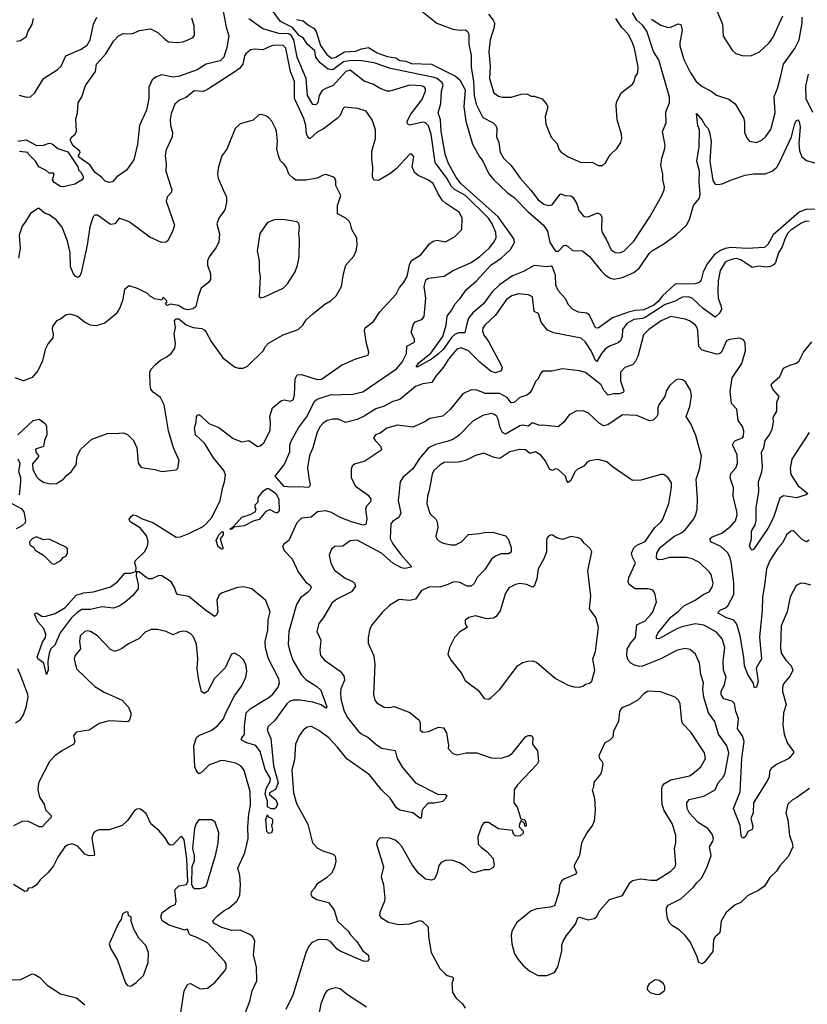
# Model space of a CAD drawing. Extents: x 2057697 to 2160550, y 827490 to 1016834.
# Tile 209 of 256: x 2075588 to 2081111, y 921261 to 928167. Entities that reach past the tile are written whole.
import ezdxf

# ---------------------------------------------------------------- set-up
doc = ezdxf.new("R2010")
doc.units = 0

msp = doc.modelspace()

# ---------------------------------------------------------------- linework, layer by layer
at = {"layer": '0CON20XD'}
for points in [[(2077008, 928265), (2077037.3, 928115), (2077055.7, 928055), (2077041.9, 927971.9), (2077019.7, 927905), (2076995, 927879.2), (2076896, 927855), (2076831.9, 927815), (2076709.2, 927770.8), (2076665, 927763.9), (2076585, 927781.1), (2076545, 927767.1), (2076517.7, 927745), (2076494.1, 927695), (2076493.5, 927615), (2076476.9, 927533.1), (2076429.4, 927425), (2076414.4, 927295), (2076388.1, 927185), (2076338.3, 927111.7), (2076270, 927065), (2076239.2, 927030.8), (2076215, 927025.5), (2076187.5, 927035), (2076163, 927063), (2076116.7, 927095), (2076079.5, 927149.5), (2076025.9, 927185.9), (2076001.1, 927205), (2076000, 927215), (2076013.5, 927235), (2076010.6, 927245), (2075960.5, 927285), (2075942.9, 927325), (2075954.1, 927345.9), (2075977.5, 927365), (2075986.7, 927385), (2075982.7, 927472.7), (2075993.9, 927513.9), (2075999.2, 927585), (2076023.9, 927626.1), (2076050.8, 927705), (2076118.8, 927805), (2076126, 927855), (2076191.5, 927928.5), (2076245, 928016), (2076281.2, 928055), (2076315, 928069.4), (2076375, 928068.2), (2076427.4, 928092.6), (2076505, 928103.1), (2076557.8, 928077.8), (2076605, 928030), (2076632.4, 928012.4), (2076695, 928007.5), (2076735, 928012.7), (2076799.1, 928040.9), (2076814.6, 928055.4), (2076812.6, 928125), (2076795, 928177.8)], [(2075585, 927638.6), (2075635, 927624.2), (2075665, 927626.2), (2075695, 927653.3), (2075755, 927755.7), (2075850, 927815), (2075878.3, 927841.7), (2075912, 927915), (2076015, 927957.3), (2076061.5, 927988.5), (2076082.7, 928025), (2076106.2, 928135), (2076130, 928185)], [(2081205, 926837.1), (2081105, 926838.6), (2081055, 926818.4), (2080870.9, 926659.1), (2080835, 926589.4), (2080811.5, 926568.5), (2080688.3, 926561.7), (2080575, 926569), (2080535, 926562), (2080502.5, 926547.5), (2080460.2, 926519.8), (2080412.1, 926457.9), (2080380.9, 926399.1), (2080366.4, 926343.6), (2080353.8, 926325), (2080325.4, 926314.6), (2080185, 926312.6), (2080095, 926231.6), (2080065, 926191.3), (2080035, 926165.8), (2079965, 926132.1), (2079906.7, 926126.7), (2079865, 926119), (2079744.3, 926075.7), (2079645, 926004.2), (2079625.7, 926005.7), (2079584.7, 926094.7), (2079565, 926109.1), (2079505.8, 926115.8), (2079465, 926136.2), (2079435, 926170), (2079417.3, 926207.3), (2079365, 926268.8), (2079347.5, 926305), (2079345.7, 926375), (2079325, 926432.5), (2079315, 926438.4), (2079284.5, 926434.5), (2079195, 926442.5), (2079125.6, 926404.4), (2079045, 926370.5), (2078952, 926308), (2078902.6, 926257.4), (2078840.5, 926175), (2078765, 926110.9), (2078736.4, 926073.6), (2078723.9, 926033.9), (2078708.8, 925971.2), (2078665, 925971.4), (2078640.7, 925959.3), (2078618.8, 925941.2), (2078557.3, 925855), (2078525, 925823.2), (2078475, 925786.9), (2078375, 925731.2), (2078367.5, 925735), (2078392.9, 925765), (2078470.9, 925829.1), (2078555.5, 925945), (2078580, 926025), (2078585, 926087.5), (2078618.8, 926131.2), (2078641.2, 926175), (2078675, 926209.2), (2078718.1, 926271.9), (2078791.4, 926335), (2078891.1, 926445), (2078965, 926494.7), (2079030.8, 926555), (2079058.2, 926605), (2079055.3, 926625), (2079043.2, 926645), (2078943.8, 926785), (2078684.8, 927015), (2078647.1, 927065), (2078592.2, 927162.2), (2078572.3, 927225), (2078544.7, 927385.3), (2078539.2, 927465), (2078523.8, 927515), (2078541.2, 927578.8), (2078545.3, 927665), (2078557, 927707), (2078550, 927725), (2078515, 927754.1), (2078495, 927763), (2078189.2, 927825), (2078075, 927864.1), (2077985, 927879.7), (2077915, 927880.3), (2077858.2, 927871.8), (2077785, 927814.5), (2077751.5, 927821.5), (2077696.1, 927865), (2077664.7, 927905), (2077658, 927948), (2077603.6, 927995), (2077577.8, 928037.8), (2077550.3, 928055), (2077501.7, 928111.7), (2077418.1, 928155), (2077365.6, 928225)], [(2078385, 928246.7), (2078513.8, 928143.8), (2078625, 928101.4), (2078675, 928094.7), (2078715, 928097.1), (2078729.5, 928085), (2078736.9, 928065), (2078737.4, 927995), (2078754.3, 927915.8), (2078753.4, 927835), (2078771.6, 927735), (2078776.3, 927635), (2078788.8, 927575), (2078835, 927482.2), (2078908, 927445), (2078928, 927425), (2078934.1, 927404.1), (2078931.9, 927345), (2078948.5, 927305), (2078957.8, 927237.8), (2078981.4, 927195), (2079035.7, 927145), (2079096.7, 927055), (2079172.4, 926972.4), (2079223.9, 926903.9), (2079263.6, 926873.7), (2079295, 926863.2), (2079321.7, 926868.3), (2079375, 926941.2), (2079385, 926945.8), (2079410, 926935), (2079452.1, 926932.1), (2079469.1, 926919.1), (2079496.2, 926876.2), (2079508.7, 926828.7), (2079545, 926785.8), (2079575, 926784.3), (2079635, 926810), (2079645, 926811.2), (2079661.7, 926801.7), (2079671.2, 926785), (2079667.8, 926695), (2079672.2, 926675), (2079703.8, 926623.8), (2079735, 926554), (2079765, 926534.3), (2079795, 926531.4), (2079825, 926542.9), (2079894.4, 926615), (2080006.2, 926783.8), (2080089.3, 926929.3), (2080108, 926975), (2080108.8, 926995), (2080097.5, 927045), (2080098.6, 927085), (2080084.4, 927145), (2080090.6, 927195), (2080111.1, 927255), (2080114.4, 927285), (2080097, 927383), (2080122, 927445), (2080118.3, 927521.7), (2080145.6, 927585), (2080145.5, 927625), (2080071.3, 927885), (2080033.6, 927945), (2079986.5, 928086.5), (2079956.9, 928126.9), (2079916.2, 928165), (2079884.6, 928215)], [(2078876.7, 928205), (2078908.6, 928165), (2078916.7, 928145), (2078914.5, 928115), (2078887.5, 928025), (2078877.5, 927945), (2078888.1, 927841.9), (2078882.1, 927755), (2078913.2, 927653.2), (2078945, 927630.6), (2078975, 927623.1), (2079034.4, 927624.4), (2079105, 927644.3), (2079145, 927646.2), (2079175, 927630), (2079195, 927631.2), (2079252.9, 927612.9), (2079285, 927572.5), (2079291.2, 927555), (2079273, 927487), (2079276.9, 927435), (2079315, 927344), (2079357.3, 927297.3), (2079371.9, 927255), (2079385, 927238.6), (2079435, 927206.2), (2079525, 927166.2), (2079603, 927167), (2079645, 927144), (2079675, 927143.8), (2079695.5, 927164.5), (2079729.7, 927220.3), (2079775.8, 927264.2), (2079803.4, 927306.6), (2079811.9, 927335), (2079808.1, 927365), (2079778.5, 927465), (2079770.5, 927565), (2079773.6, 927586.4), (2079805.8, 927655), (2079885, 927715.8), (2079896.2, 927733.8), (2079903.3, 927765), (2079923.3, 927795), (2079925.4, 927835), (2079899.6, 927965), (2079882.9, 928012.9), (2079854.5, 928065), (2079811.5, 928111.5), (2079767.8, 928175)], [(2080018.8, 928171.2), (2080085, 928128.8), (2080135, 928112.5), (2080155.3, 928114.7), (2080205, 928138.6), (2080225, 928133.3), (2080233.1, 928095), (2080216.4, 928005), (2080218.2, 927985), (2080245, 927888), (2080292.2, 927795), (2080332.9, 927735), (2080375, 927698.1), (2080436.2, 927666.2), (2080475, 927637.5), (2080560.7, 927610.7), (2080605, 927576.7), (2080666, 927475), (2080672, 927445), (2080672, 927375), (2080688.8, 927335), (2080706.1, 927316.1), (2080755, 927306.2), (2080795, 927323.8), (2080818.8, 927345), (2080855, 927397.5), (2080885.7, 927515), (2080878.8, 927628.8), (2080902.5, 927685), (2080925.6, 927774.4), (2080944.7, 927855), (2081024.6, 927965), (2081053.3, 928025), (2081076, 928145), (2081075.3, 928185)], [(2080478.1, 928225), (2080515.6, 928135.6), (2080521.7, 928051.7), (2080585, 927953.8), (2080611.3, 927931.3), (2080655.6, 927915.6), (2080715, 927914.4), (2080775, 927942.9), (2080845, 928005.8), (2080872.5, 928045), (2080940.5, 928195)], [(2075565, 928016.7), (2075595, 928021.2), (2075635, 928050), (2075645, 928082.5), (2075676.6, 928133.4), (2075686.2, 928175)], [(2080595, 926489.3), (2080552.9, 926477.1), (2080535, 926465.6), (2080500.8, 926409.2), (2080485.3, 926335), (2080483.2, 926263.2), (2080486.8, 926215), (2080507.3, 926155), (2080508.5, 926135), (2080493.4, 926106.6), (2080465, 926080), (2080381.2, 926141.2), (2080305, 926214.6), (2080275, 926223.2), (2080235, 926220), (2080178.6, 926191.4), (2080115, 926169.6), (2079975, 926078.3), (2079955, 926070.6), (2079895, 926064.1), (2079845, 926036.2), (2079816.5, 925995), (2079812.5, 925945), (2079803.2, 925916.7), (2079785, 925901.2), (2079725, 925876.8), (2079695, 925856.9), (2079667.6, 925825), (2079635, 925769.2), (2079625, 925777.1), (2079595.2, 925845), (2079555, 925906.4), (2079525, 925933.3), (2079330.9, 925970.9), (2079289.7, 925989.7), (2079245, 926046.2), (2079225.6, 926105.6), (2079195, 926120), (2079184.5, 926224.5), (2079157.4, 926237.4), (2079085, 926244.5), (2079040.1, 926229.9), (2079001.5, 926205), (2078925.5, 926095), (2078849.2, 926025), (2078835.7, 926004.3), (2078833.5, 925985), (2078843.5, 925955), (2078873.6, 925915), (2078964.5, 925745), (2078971.1, 925725), (2078964.5, 925705.5), (2078925, 925690), (2078895, 925698.9), (2078815.2, 925765.2), (2078735.2, 925845.2), (2078685, 925865.9), (2078652.7, 925857.3), (2078595, 925786.2), (2078560.8, 925729.2), (2078504.6, 925665), (2078478.5, 925621.5), (2078415, 925614.1), (2078365, 925594.3), (2078255, 925504.1), (2078205, 925488.3), (2078144, 925456), (2078085, 925437.2), (2078005, 925385.7), (2077955, 925362.4), (2077872.5, 925342.5), (2077825, 925365.4), (2077785, 925366), (2077745, 925355.4), (2077715, 925335.6), (2077695, 925314.3), (2077675.3, 925275), (2077644.8, 925165.2), (2077619.7, 925110.3), (2077605.4, 925025), (2077615.6, 924954.4), (2077626, 924905), (2077615, 924886.7), (2077545, 924891.9), (2077495, 924888), (2077443.9, 924893.9), (2077379.5, 924965), (2077443.2, 925045), (2077482.8, 925137.2), (2077483.7, 925185), (2077493.2, 925216.8), (2077544.4, 925305), (2077599.7, 925380.3), (2077658.9, 925495), (2077674.4, 925505.6), (2077765, 925537), (2077925, 925541.3), (2077995, 925558.2), (2078231, 925719), (2078270, 925765), (2078300, 925825), (2078303.1, 925876.9), (2078356.2, 925905), (2078355.7, 925925), (2078333.5, 925975), (2078348.9, 926031.1), (2078361.8, 926048.2), (2078407.1, 926065), (2078425.4, 926085), (2078436.2, 926215), (2078424, 926295), (2078436.7, 926343.3), (2078455.5, 926355.5), (2078565, 926368.9), (2078623.3, 926406.7), (2078755, 926463.8), (2078815, 926506.8), (2078880, 926565), (2078915, 926609.4), (2078929.8, 926640.3), (2078927.1, 926675), (2078901.3, 926735), (2078876.5, 926775), (2078713.8, 926935), (2078637.3, 926977.3), (2078616.7, 926996.7), (2078583.6, 927055), (2078502.4, 927165), (2078472.7, 927365), (2078453.9, 927423.9), (2078435, 927442.9), (2078415, 927448.9), (2078325, 927427.8), (2078307.1, 927437.1), (2078305.6, 927455), (2078330, 927505), (2078408.9, 927605), (2078433.9, 927665), (2078433.1, 927685), (2078425, 927695.3), (2078405, 927704), (2078325, 927707.5), (2078185, 927666.1), (2078165, 927665.3), (2078115, 927685.8), (2078065, 927715.6), (2078005, 927735.2), (2077905, 927813.5), (2077875, 927803.2), (2077787.5, 927705), (2077734.2, 927685.8), (2077710.2, 927669.8), (2077688.4, 927635), (2077680, 927585), (2077665, 927570), (2077645, 927573.6), (2077607.5, 927635), (2077596, 927755), (2077534.9, 927904.9), (2077511, 928025), (2077495, 928053.5), (2077475, 928067.9), (2077405, 928069.6), (2077292.6, 928102.6), (2077195, 928173.2)], [(2077528.5, 928168.5), (2077575, 928158.9), (2077615, 928126.1), (2077652.9, 928105), (2077666.4, 928085), (2077697.5, 927987.5), (2077742.2, 927922.2), (2077775, 927897.6), (2077805, 927903.5), (2077865, 927941), (2077945, 927945.7), (2077985, 927962.6), (2078035, 927971.8), (2078095, 927934), (2078165, 927909.3), (2078225, 927899.5), (2078255, 927881.6), (2078295, 927875.5), (2078335, 927860.2), (2078475, 927855.6), (2078645, 927771.8), (2078673.8, 927745), (2078712.2, 927675), (2078702, 927555), (2078715.8, 927455), (2078763.9, 927293.9), (2078810.5, 927210.5), (2078835.6, 927175.6), (2078877.3, 927087.3), (2078913.1, 927043.1), (2079005.7, 926955.7), (2079058.1, 926918.1), (2079151, 926821), (2079261.4, 926725), (2079289.2, 926685), (2079305.9, 926605), (2079345, 926544.2), (2079365.7, 926544.3), (2079405, 926584.4), (2079415, 926586.9), (2079435, 926577.1), (2079465, 926548.1), (2079535.6, 926545.6), (2079585, 926506), (2079665, 926405.5), (2079695, 926377.1), (2079725, 926356.8), (2079755, 926348.2), (2079815, 926358.5), (2079895, 926393.3), (2079933.5, 926426.5), (2080002.3, 926527.7)], [(2080678, 925845), (2080675, 925900), (2080663, 925923), (2080635, 925933.3), (2080565, 925923.8), (2080545, 925913.8), (2080509.2, 925835), (2080495, 925824), (2080475, 925822.5), (2080375, 925849.4), (2080351.8, 925875), (2080343.2, 925986.8), (2080340, 926005), (2080326.7, 926025), (2080285.8, 926055), (2080255, 926067.5), (2080155, 926085.4), (2080085.6, 926055), (2080000.6, 925995), (2079963, 925957), (2079921.8, 925805), (2079905, 925768), (2079885, 925746.9), (2079832.1, 925727.9), (2079802.5, 925695), (2079802.5, 925635), (2079824.4, 925565), (2079822.5, 925555), (2079795, 925542.8), (2079755, 925543.9), (2079715, 925533.5), (2079687.3, 925565), (2079665, 925605.4), (2079645, 925623.4), (2079555, 925692.2), (2079515, 925704.4), (2079395, 925719.2), (2079318.8, 925701.2), (2079255, 925701.4), (2079240, 925685), (2079225, 925647.5), (2079205, 925630), (2079182.7, 925575), (2079165, 925550.5), (2079145, 925533.5), (2079095, 925516.9), (2079055, 925481.8), (2079035, 925480), (2079007.6, 925517.6), (2078955, 925545.3), (2078855, 925546.2), (2078795, 925568.2), (2078755, 925571.5), (2078695, 925542.5), (2078606, 925434), (2078554.5, 925385.5), (2078465, 925369.2), (2078425.5, 925344.5), (2078345, 925308.9), (2078236.8, 925323.2), (2078163, 925303), (2078115, 925267.5), (2078082.5, 925255), (2078070, 925235), (2078080, 925215), (2078119.2, 925175), (2078126, 925155), (2078121.2, 925145), (2078008.3, 925071.7), (2077935, 925048.8), (2077920, 925035), (2077913.3, 925015), (2077913.3, 924955), (2077944.2, 924895), (2078032.4, 924832.4), (2078050.6, 924805), (2078048.6, 924785), (2078020.8, 924755), (2078013.3, 924735), (2078021.5, 924665), (2078015, 924626.7), (2077997.1, 924622.9), (2077915, 924646), (2077835, 924675.4), (2077775, 924711.5), (2077735, 924722.9), (2077676.7, 924715), (2077632.4, 924677.6), (2077565, 924670.9), (2077530.6, 924639.4), (2077474.5, 924515.5), (2077440.3, 924489.7), (2077430.8, 924475), (2077443.1, 924445), (2077498.1, 924385), (2077540.4, 924295), (2077592.5, 924225), (2077627.9, 924197.9), (2077632, 924185), (2077622.9, 924165), (2077605, 924146.9), (2077557, 924113), (2077530.3, 924065), (2077475.9, 923875), (2077471.6, 923785), (2077479.7, 923745), (2077503.3, 923675), (2077561.5, 923575), (2077595, 923540.4), (2077671.5, 923491.5), (2077699.4, 923465), (2077741.7, 923348.3), (2077735, 923338.8), (2077702.4, 923362.4), (2077645, 923381.1), (2077555, 923395.4), (2077505, 923395.4), (2077482.6, 923387.4), (2077460.5, 923369.5), (2077375, 923248.9), (2077330, 923210), (2077324.4, 923185), (2077349.1, 923125), (2077368.2, 922935), (2077400.3, 922815), (2077382.9, 922767.1), (2077340, 922745), (2077336.7, 922735), (2077385, 922694.3), (2077395.4, 922665), (2077387.3, 922642.7), (2077375, 922632.5), (2077352.9, 922632.9), (2077326.4, 922646.4), (2077325.6, 922685.6), (2077310, 922735), (2077317.5, 922775), (2077345.6, 922825), (2077346.9, 922845), (2077309.1, 922909.1), (2077275.5, 923035.5), (2077245, 923077.5), (2077180, 923095), (2077143.8, 923115), (2077144.2, 923125), (2077165.8, 923155), (2077164, 923215), (2077175.7, 923305), (2077205, 923334.4), (2077295, 923390), (2077336.5, 923413.5), (2077363.2, 923436.8), (2077400, 923485), (2077410, 923515), (2077405.4, 923545), (2077333, 923685), (2077312.3, 923762.3), (2077310, 923805), (2077329.4, 923885), (2077331.5, 923958.5), (2077344.4, 924015), (2077315, 924093.3), (2077215, 924176.4), (2077158.3, 924188.3), (2077115, 924184.4), (2077003.3, 924145), (2076986.3, 924133.7), (2076970.4, 924095), (2076977.9, 924015), (2076969.2, 923990.8), (2076955, 923982.2), (2076882, 924032), (2076775, 924122.1), (2076695, 924134.5), (2076685, 924149.2), (2076675, 924185.8), (2076650.9, 924225), (2076585, 924265.5), (2076565, 924268.2), (2076515, 924245.4), (2076495, 924245.3), (2076474.6, 924254.6), (2076425, 924294.7), (2076406.3, 924293.7), (2076403.9, 924266.1), (2076419.1, 924205), (2076418.8, 924175), (2076381.5, 924128.5), (2076325, 924080), (2076285, 924054.5), (2076245, 924038.8), (2076165, 924048.7), (2076085, 924030.7), (2076025, 924029.4), (2075990.6, 924009.4), (2075950, 923970), (2075872.7, 923867.3), (2075835, 923781.2), (2075806.4, 923753.6), (2075794.2, 923725), (2075786, 923665), (2075787.5, 923605), (2075776.2, 923573.8), (2075756.7, 923655), (2075715, 923684), (2075710, 923695), (2075748.8, 923801.2), (2075768.6, 923835), (2075771.9, 923855), (2075757.8, 923897.8), (2075714.6, 923945), (2075695, 923992.5), (2075697.5, 924005), (2075705, 924008), (2075744.5, 923984.5), (2075765, 923981.4), (2075837.3, 924002.7), (2075906.7, 924045), (2075985, 924130), (2076035, 924146.6), (2076106, 924154), (2076225, 924188.9), (2076274.5, 924225), (2076325, 924285.5), (2076365, 924285.9), (2076402.3, 924297.7), (2076404.8, 924325), (2076394.7, 924355), (2076397.4, 924372.6), (2076462.7, 924435), (2076485.6, 924475), (2076490, 924505), (2076478.9, 924545), (2076433.2, 924603.2), (2076362, 924645), (2076356.2, 924665), (2076371.2, 924685), (2076385, 924694), (2076405, 924690.8), (2076447, 924667), (2076521.7, 924641.7), (2076552.4, 924622.4), (2076685, 924537.5), (2076715, 924540), (2076775, 924562.5), (2076875, 924612.5), (2076895, 924632), (2076935, 924676.2), (2076994.4, 924795), (2077012.4, 924887.6), (2077025.6, 924925), (2077031.9, 924975), (2077019.5, 925005), (2076946.2, 925095), (2076885, 925196.5), (2076822.1, 925255), (2076813.3, 925305), (2076826.7, 925345), (2076827.7, 925382.3), (2076835, 925393.3), (2076845, 925397.5), (2076859.1, 925389.1), (2076914.5, 925334.5), (2076985, 925307.5), (2077085, 925230), (2077145, 925206.7), (2077195, 925215.6), (2077255, 925174.2), (2077275, 925178), (2077301.4, 925198.6), (2077344.2, 925285), (2077348.1, 925345), (2077343.1, 925385), (2077361.4, 925445), (2077425, 925495.6), (2077445, 925500), (2077485, 925492), (2077505, 925501.2), (2077515.5, 925534.5), (2077520.7, 925649.3), (2077534.5, 925675.5), (2077565, 925679.5), (2077675, 925644.4), (2077705, 925645.6), (2077845, 925744.3), (2077945, 925788.8), (2078032.5, 925815), (2078036.7, 925835), (2078020, 925895), (2078006.1, 925983.9), (2078011.2, 926005), (2078070.3, 926049.7), (2078112.6, 926117.4), (2078227.8, 926242.2), (2078252, 926288), (2078278.9, 926321.1), (2078304.5, 926365), (2078321.7, 926448.3), (2078335, 926477.5), (2078401.3, 926518.7), (2078462.9, 926595), (2078486.6, 926613.4), (2078515, 926620.8), (2078575, 926609.2), (2078636.2, 926645), (2078688, 926695), (2078690, 926775), (2078673.3, 926815), (2078575, 926879.4), (2078551.6, 926901.6), (2078520.2, 926950.2), (2078488, 927018), (2078455, 927041.9), (2078382, 927075), (2078357.5, 927095), (2078340.8, 927135), (2078352, 927205), (2078337.5, 927225), (2078325, 927223.3), (2078228.2, 927121.8), (2078185, 927086.4), (2078105, 927039.2), (2078075, 927042), (2078062, 927062), (2078064.6, 927135), (2078056.5, 927185), (2078056.5, 927245), (2078082.9, 927335), (2078084.2, 927395), (2078060.8, 927465), (2078018, 927525), (2077960, 927545), (2077866.1, 927553.9), (2077855, 927542.5), (2077835.8, 927495), (2077815, 927474), (2077718.1, 927401.9), (2077675, 927377.8), (2077625, 927334), (2077615, 927333.8), (2077599.2, 927365), (2077595.4, 927425), (2077581.5, 927475), (2077515.3, 927615.3), (2077514.6, 927735), (2077488.2, 927805), (2077455, 927968.6), (2077435, 927986.2), (2077381.2, 927988.8), (2077355, 927984.5), (2077293.2, 927956.8), (2077239.5, 927959.5), (2077207.5, 927955), (2077175, 927928), (2077165.6, 927914.4), (2077152.5, 927855), (2077128.9, 927825), (2077105, 927806.2), (2076905, 927677.5), (2076875, 927664.3), (2076812.2, 927667.8), (2076755, 927620.6), (2076707.9, 927602.1), (2076675.7, 927574.3), (2076651.2, 927508.8), (2076643, 927467), (2076645.8, 927425), (2076660, 927375), (2076657.1, 927345), (2076614.4, 927255.6), (2076608.6, 927215), (2076615.7, 927155), (2076613.1, 927105), (2076654.2, 926975), (2076651.2, 926955), (2076622.5, 926925), (2076614.3, 926895), (2076673.1, 926725), (2076659.1, 926680.9), (2076625.8, 926614.2), (2076614.2, 926605.8), (2076583.3, 926605), (2076501.2, 926641.2), (2076355, 926750), (2076285, 926774.4), (2076255, 926736), (2076225, 926731.9), (2076135, 926796), (2076115, 926796.7), (2076104, 926785), (2076080, 926715), (2076060.4, 926585), (2076018.3, 926391.7), (2076008.8, 926365), (2075995, 926358.8), (2075980, 926365), (2075965, 926383.8), (2075943.9, 926433.9), (2075941.5, 926535), (2075924.6, 926615), (2075885, 926712.5), (2075843.2, 926763.2), (2075795, 926798), (2075761.3, 926811.3), (2075725, 926843.3), (2075715, 926843.8), (2075665, 926808.8), (2075631.4, 926755), (2075605, 926718), (2075584.6, 926655), (2075591.2, 926565), (2075579.5, 926495)], [(2081118, 927785), (2081098, 927702), (2081102.1, 927615), (2081148.1, 927518.1)], [(2075574.1, 925255.9), (2075683.8, 925356.2), (2075725, 925366.2), (2075766.7, 925335), (2075777, 925313), (2075777.5, 925255), (2075762.5, 925215), (2075755.8, 925174.2), (2075700, 925155), (2075702.5, 925135), (2075722.5, 925105), (2075678.3, 925051.7), (2075680, 925015), (2075703.8, 924965), (2075723.3, 924945), (2075755, 924923.8), (2075802.3, 924912.3), (2075847.5, 924915), (2075895.8, 924944.2), (2075918.3, 924971.7), (2075950, 924995), (2075983.8, 925045), (2075992, 925105), (2076016.7, 925155), (2076095, 925226), (2076204.2, 925265.8), (2076285, 925266.7), (2076315, 925268.8), (2076345, 925258.8), (2076386.7, 925215), (2076408.8, 925165), (2076420, 925060), (2076432.5, 925035), (2076445, 925026.7), (2076535, 925012.5), (2076585, 924997.5), (2076685, 925010), (2076698.3, 925021.7), (2076707.5, 925075), (2076667.5, 925165), (2076632.5, 925282.5), (2076601.1, 925465), (2076575, 925517.5), (2076524, 925555), (2076508.6, 925575), (2076502.2, 925605), (2076501.8, 925695), (2076511.1, 925715), (2076540.8, 925749.2), (2076575, 925780), (2076615, 925799.2), (2076650, 925825), (2076675.9, 925864.1), (2076681.2, 925895), (2076671.2, 925965), (2076681.2, 926005), (2076673.8, 926055), (2076685, 926070), (2076705, 926070), (2076755, 926026.2), (2076805, 926008), (2076865, 926001.2), (2076882.3, 925992.3), (2076895, 925976.7), (2076930.2, 925910.2), (2077013.8, 925795), (2077095, 925733.3), (2077123.6, 925723.6), (2077156.4, 925723.6), (2077185, 925736.7), (2077295.5, 925844.5), (2077311.4, 925875), (2077332.4, 925897.6), (2077435, 925956.7), (2077541.2, 925995), (2077573.8, 926025), (2077597.3, 926062.7), (2077643.8, 926105), (2077727.7, 926172.3), (2077773, 926197), (2077808.7, 926231.3), (2077846, 926295), (2077858.8, 926385), (2077875.8, 926445), (2077930.5, 926509.5), (2077948.8, 926545), (2077955.9, 926585.9), (2077952, 926635), (2077917.5, 926695), (2077907.5, 926735), (2077898, 926755), (2077876.2, 926775), (2077817.5, 926805), (2077817.5, 926865), (2077839.2, 926935), (2077806.2, 927005), (2077806, 927035), (2077798.8, 927055), (2077785, 927065.8), (2077735, 927081.2), (2077720.5, 927079.5), (2077675, 927055.8), (2077595, 927042.9), (2077525, 927042), (2077505.7, 927055.7), (2077476, 927085), (2077459.7, 927129.7), (2077443.8, 927155), (2077418.3, 927178.3), (2077402.5, 927212.5), (2077392.4, 927262.4), (2077395.5, 927315), (2077390, 927385), (2077383.1, 927405), (2077355.4, 927455.4), (2077335, 927478.8), (2077315, 927493.3), (2077285, 927502.5), (2077265, 927500), (2077225, 927463.3), (2077135, 927436.7), (2077100, 927405), (2077041.7, 927258.3), (2077005, 927212.5), (2076980, 927125), (2076976.2, 927085), (2076980.8, 927055), (2077014.3, 926974.3)], [(2080002.3, 926527.7), (2080025, 926549.2), (2080104.6, 926595.4), (2080191.4, 926658.6), (2080264.2, 926725), (2080284.4, 926765), (2080314.4, 926865), (2080355.3, 926915), (2080360.3, 926945), (2080352.9, 927025), (2080356, 927105), (2080336.2, 927175), (2080352.7, 927275), (2080354.5, 927394.5), (2080344.6, 927425), (2080335, 927510), (2080375, 927462.9), (2080395.4, 927425.4), (2080415, 927404), (2080426.4, 927376.3), (2080437.1, 927315), (2080428.2, 927175), (2080448.5, 927038.5), (2080465, 927014.4), (2080485, 927010.5), (2080513.9, 927016.1), (2080578.8, 927045), (2080675, 927076.7), (2080735, 927085.8), (2080815, 927085.8), (2080865.6, 927104.4), (2080896.5, 927133.5), (2080917.4, 927165), (2081000, 927345), (2081025, 927439.2), (2081035, 927460), (2081045, 927466), (2081055, 927450), (2081061.6, 927415), (2081050.9, 927299.1), (2081057.2, 927247.2), (2081073.5, 927205), (2081105, 927179.5), (2081227.1, 927145)], [(2075575, 927316), (2075633.9, 927323.9), (2075705, 927283.8), (2075755, 927286.7), (2075795, 927300.8), (2075815, 927297.1), (2075855, 927264.2), (2075925, 927240), (2075995.6, 927135), (2076001.2, 927115), (2076018.6, 927095), (2076032.5, 927065), (2076033.8, 927055), (2076026.2, 927045), (2075975.6, 927014.4), (2075895, 926994)], [(2075895, 926994), (2075875, 926996.2), (2075830, 927025), (2075817.5, 927045), (2075830, 927085), (2075825, 927090), (2075795, 927090), (2075775, 927110), (2075722.5, 927135), (2075700, 927175), (2075651.7, 927221.7), (2075645, 927236.7), (2075586.1, 927243.9)], [(2077014.3, 926974.3), (2077038, 926925), (2077038.6, 926885), (2077026.8, 926833.2), (2076985.8, 926774.2), (2076971.2, 926735), (2076988.6, 926665), (2076985, 926607.5), (2076963.8, 926566.2), (2076915.8, 926505), (2076904.3, 926475), (2076906, 926445), (2076925.8, 926385), (2076926.9, 926345), (2076912.5, 926325), (2076860.8, 926285), (2076838.8, 926225), (2076822.5, 926155), (2076805, 926140), (2076765, 926132.5), (2076738.3, 926138.3), (2076703, 926163), (2076645, 926172.5), (2076623, 926163), (2076610, 926175), (2076620, 926185), (2076620, 926195), (2076595, 926220), (2076585, 926200), (2076535, 926210), (2076505, 926226.7), (2076485, 926246.2), (2076415, 926282), (2076355, 926301.2), (2076324.4, 926275.6), (2076308.6, 926195), (2076287.4, 926142.6), (2076264.4, 926105), (2076185, 926038.9), (2076125, 926020), (2076085, 926024.4), (2076042.5, 926045), (2075993.8, 926085), (2075945, 926102.5), (2075913.7, 926096.3), (2075875, 926067.5), (2075846.7, 926055), (2075818, 926015), (2075816, 925995), (2075823.9, 925963.9), (2075820, 925935), (2075788, 925895), (2075767, 925853), (2075748, 925775), (2075716, 925705), (2075675, 925658.8), (2075615, 925633.3), (2075556.1, 925656.1)], [(2077275, 926217.5), (2077305, 926223.3), (2077436.2, 926285), (2077466, 926315), (2077520.3, 926399.7), (2077537.5, 926445), (2077549.2, 926505), (2077551.4, 926625), (2077545.6, 926665), (2077551.4, 926715), (2077546.9, 926736.9), (2077535, 926748.8), (2077435.7, 926765.7), (2077375, 926764.2), (2077325, 926744), (2077272.4, 926667.6), (2077253.8, 926545), (2077267, 926477), (2077267.5, 926405), (2077274.2, 926365), (2077267.5, 926225), (2077275, 926217.5)], [(2081125, 926754.6), (2081095, 926750.8), (2081065, 926737.9), (2080995, 926691.2), (2080975, 926669.6), (2080955.3, 926635), (2080936.2, 926575), (2080908.5, 926531.5), (2080889.2, 926465), (2080875, 926448.2), (2080852.9, 926437.1), (2080825, 926432.3), (2080772.4, 926437.6), (2080725, 926428.1), (2080645, 926482.5), (2080615, 926491.2), (2080595, 926489.3)], [(2081125, 925272.9), (2081002.6, 925085), (2080991.3, 925021.3), (2080995, 924977.1), (2081047.6, 924897.6), (2081116.2, 924845), (2081103.8, 924835), (2081035, 924814.5), (2080945, 924827.1), (2080918.3, 924811.7), (2080874.6, 924675), (2080835, 924599.2), (2080735, 924452), (2080725, 924446), (2080719.2, 924449.2), (2080706.9, 924475), (2080719.4, 924525), (2080720.3, 924580.3), (2080746, 924624), (2080752.9, 924655), (2080751.8, 924745), (2080772.5, 924855), (2080768.5, 924925), (2080792.2, 924995), (2080797.8, 925032.2), (2080789.7, 925135), (2080806.9, 925165), (2080815, 925215.6), (2080846.9, 925255), (2080865, 925294.2), (2080875.3, 925345), (2080872.9, 925377.1), (2080897.7, 925422.3), (2080898.2, 925485), (2080913.9, 925523.9), (2080870, 925575), (2080858, 925605), (2080863.4, 925616.6), (2080919.2, 925665), (2080945, 925722.9), (2080988.8, 925745), (2081035, 925758.6), (2081055, 925774.2), (2081085.5, 925835), (2081142, 925908)], [(2081125, 924516.7), (2081105, 924504.2), (2081075, 924521.9), (2081015, 924581.2), (2080995, 924580), (2080965, 924553.3), (2080939.6, 924500.4), (2080905, 924460), (2080848.9, 924375), (2080825.8, 924315), (2080811.3, 924201.3), (2080796.3, 924115), (2080795.3, 924025.3), (2080777.1, 923837.1), (2080791.1, 923685), (2080751.9, 923618.1), (2080767.9, 923525), (2080756, 923485), (2080741.2, 923481.2), (2080732.5, 923515), (2080694.7, 923574.7), (2080670.4, 923635), (2080667.1, 923695), (2080640.3, 923845), (2080617.3, 923927.2), (2080595.3, 923955.3), (2080540.8, 923975), (2080486, 924005), (2080488.6, 924015), (2080501.4, 924025), (2080538.8, 924041.2), (2080555, 924055.5), (2080596.2, 924135), (2080595.9, 924214.1), (2080579.7, 924350.3), (2080570.5, 924395), (2080551.2, 924431.2), (2080505, 924472.7), (2080435.8, 924505), (2080427.5, 924525), (2080445, 924539.5), (2080512, 924565), (2080574.3, 924615), (2080606.9, 924653.1), (2080618.9, 924695), (2080618.3, 924718.3), (2080592.2, 924825), (2080594.4, 924885), (2080569.5, 924955), (2080575.5, 924984.5), (2080611.2, 925025), (2080620.8, 925055), (2080618.6, 925115), (2080587.5, 925185), (2080595.7, 925204.3), (2080608.8, 925215), (2080657.5, 925235), (2080663.8, 925246.2), (2080665.8, 925284.2), (2080655.8, 925315), (2080625.8, 925355), (2080618, 925435), (2080579.4, 925475), (2080570.7, 925559.3), (2080584.5, 925655.5), (2080652.5, 925755), (2080678, 925845)], [(2081135, 924200.6), (2081095, 924212.9), (2081065, 924214), (2081032.3, 924197.7), (2080991.3, 924118.7), (2080969.5, 924015), (2080929.1, 923915), (2080922.3, 923765), (2080928.8, 923725), (2080960, 923675), (2080999.2, 923635), (2081010, 923605), (2080990.6, 923565), (2080945, 923510), (2080936.7, 923485), (2080936.7, 923455), (2080962.9, 923365), (2080945.3, 923305), (2080938.9, 923218.9), (2080948.2, 923155), (2080969.5, 923095), (2081014.2, 923035), (2081014.3, 923025), (2080982.5, 922985), (2080896, 922944), (2080857.5, 922915), (2080847.1, 922895), (2080843.3, 922855), (2080830.2, 922829.8), (2080734.6, 922675), (2080731.1, 922605), (2080716, 922565), (2080728.3, 922511.7), (2080723.6, 922486.4), (2080695, 922474), (2080679.4, 922440.6), (2080665, 922427.5), (2080655, 922430), (2080648.1, 922445), (2080640, 922515), (2080593.8, 922635), (2080639.4, 922750.6), (2080652.3, 922985), (2080668.4, 923105), (2080657.3, 923145), (2080622.3, 923192.3), (2080629.7, 923265), (2080609.2, 923315), (2080600.7, 923370.7), (2080585, 923386.5), (2080525, 923404.4), (2080507.5, 923435), (2080507.3, 923455), (2080531.8, 923505), (2080541.2, 923555), (2080523.9, 923605), (2080521.9, 923668.1), (2080532.1, 923765), (2080513.6, 923823.6), (2080475, 923870.5), (2080385, 923921.3), (2080325, 923929.7), (2080232.3, 923907.7), (2080195.7, 923894.3), (2080075, 923827.5), (2080054, 923825), (2080053.2, 923843.2), (2080062.3, 923865), (2080155, 923977.6), (2080205, 924016), (2080245, 924056.8), (2080325.6, 924095), (2080385, 924138.9), (2080422, 924155), (2080443.4, 924186.6), (2080451.9, 924215), (2080436.7, 924275), (2080423.1, 924295), (2080355, 924359.4), (2080305, 924385.5), (2080265, 924394.7), (2080145, 924396), (2080095, 924380), (2080068.7, 924378.7), (2080056.2, 924385), (2080052.9, 924395), (2080056.5, 924425), (2080078.5, 924465), (2080175, 924541.5), (2080224.3, 924565), (2080255, 924588.9), (2080311.2, 924658.8), (2080330.6, 924695), (2080339.4, 924735), (2080341.9, 924805), (2080331.8, 924945), (2080356.1, 925013.9), (2080370.5, 925105), (2080330.5, 925250.5), (2080295, 925333.8), (2080260.8, 925385), (2080286.9, 925455), (2080298.1, 925525), (2080294.3, 925565), (2080257.3, 925627.3), (2080235, 925640.8), (2080205, 925645.8), (2080184.4, 925635.6), (2080145, 925600), (2080125, 925567.5), (2080111.2, 925525), (2080071.2, 925465), (2080063.6, 925443.6), (2080063, 925397), (2080056, 925384), (2080030.7, 925359.3), (2080005, 925353.8), (2079915, 925391.2), (2079815, 925395.6), (2079712, 925325), (2079685, 925318.1), (2079654.2, 925335), (2079575, 925408.9), (2079545, 925420.6), (2079495, 925422.9), (2079442, 925395), (2079405, 925344.2), (2079365, 925312.5), (2079255, 925324.2), (2079235, 925320.8), (2079185, 925340.8), (2079155, 925316.9), (2079115, 925323.5), (2079095, 925317.9), (2078995, 925260), (2078975, 925271.9), (2078956.8, 925305), (2078944.5, 925364.5), (2078935, 925383.8), (2078917.9, 925397.9), (2078894.1, 925404.1), (2078835, 925390.6), (2078765, 925352.2), (2078668, 925252), (2078625, 925222.5), (2078585, 925207.7), (2078505, 925187.5), (2078455, 925163.8), (2078390.8, 925089.2), (2078345, 925017.1), (2078274.6, 924955.4), (2078255.6, 924925), (2078241.3, 924795), (2078260, 924705), (2078246.9, 924675), (2078205, 924649.4), (2078189.8, 924630.2), (2078187.3, 924527.3), (2078205, 924490), (2078258, 924418), (2078333.8, 924335), (2078333, 924327), (2078288.3, 924318.3), (2078265, 924322.5), (2078205.7, 924355), (2078125.2, 924425.2), (2077955, 924516.2), (2077905, 924512), (2077854.4, 924475.6), (2077798.1, 924471.9), (2077775, 924453.8), (2077757.9, 924412.1), (2077769.1, 924355), (2077795.9, 924305.9), (2077870.9, 924250.8), (2077927.1, 924225), (2077936.9, 924215), (2077942.5, 924195), (2077914.6, 924155.4), (2077812, 924102), (2077776.7, 924075), (2077718.6, 923975), (2077686.6, 923933.4), (2077672.9, 923875), (2077700, 923815), (2077692.9, 923745), (2077698.8, 923708.8), (2077726.2, 923675), (2077835, 923597.7), (2077862.2, 923565), (2077865.3, 923535), (2077840.8, 923475), (2077836.8, 923445), (2077840.8, 923405), (2077861.2, 923325), (2077885, 923275.5), (2077965, 923174.5), (2077987.5, 923155), (2078030, 923135), (2078084.8, 923084.8), (2078125, 923058.2), (2078221.9, 923041.9), (2078234.5, 922985), (2078271.8, 922921.8), (2078364.3, 922814.3), (2078520, 922735), (2078575, 922734), (2078582.5, 922725), (2078574.5, 922705), (2078555, 922684.6), (2078495, 922671.8), (2078458.3, 922671.7), (2078445, 922664), (2078411.2, 922625), (2078402.5, 922567.5), (2078395, 922566.7), (2078345, 922604.2), (2078255, 922622.5), (2078229.7, 922639.7), (2078187.3, 922707.3), (2078125.5, 922765), (2078040.4, 922870.4), (2077881.9, 922981.9)], [(2081125.7, 922774.3), (2081038.9, 922711.1), (2081005, 922694.2), (2080974.2, 922665), (2080960, 922605), (2080975.7, 922555), (2080985.5, 922445), (2081006.2, 922395), (2081010.9, 922365), (2080979.4, 922300.6), (2080918.5, 922231.5), (2080895, 922196.2), (2080849.7, 922150.3), (2080811.1, 922088.9), (2080763.4, 922056.6), (2080694.7, 922025.3), (2080645.4, 921974.6), (2080605, 921958.1), (2080543.1, 921905), (2080506.5, 921845), (2080497.9, 921762.1), (2080465.5, 921734.5), (2080453.3, 921715), (2080448.8, 921631.2), (2080388.8, 921555), (2080375, 921546), (2080350, 921555), (2080338, 921595), (2080289.3, 921699.3), (2080254.6, 921744.6), (2080213.7, 921783.7), (2080165, 921811.9), (2080145, 921833.3), (2080130, 921865), (2080123.7, 921915), (2080125, 921938.8), (2080135, 921955.7), (2080225, 922001.4), (2080309.8, 922080.2), (2080336.7, 922113.3), (2080371.2, 922148.8), (2080408.7, 922225), (2080436.4, 922305), (2080425.6, 922365), (2080449.2, 922405), (2080453.1, 922425), (2080444.4, 922455), (2080413.5, 922493.5), (2080345, 922535.6), (2080285, 922602.2), (2080268.9, 922635), (2080266.7, 922675), (2080282.9, 922697.1), (2080385, 922720), (2080464.5, 922765), (2080487.1, 922815), (2080520.9, 922855), (2080535, 922884), (2080561.6, 923025), (2080547.5, 923075), (2080489.7, 923155), (2080462.5, 923245), (2080419.4, 923305), (2080386.6, 923415), (2080378.6, 923471.4), (2080382.5, 923515), (2080364.5, 923575.5), (2080354.5, 923655), (2080326.7, 923716.7), (2080290.2, 923750.2), (2080252.6, 923757.4), (2080195, 923741.8), (2080085, 923685.4), (2079955, 923632.9), (2079935, 923630.9), (2079900.2, 923640.2), (2079873.8, 923653.8), (2079854, 923675), (2079845.8, 923705), (2079848.1, 923751.9), (2079873.7, 923796.3), (2079905.5, 923835), (2079915, 923923.8), (2079975, 923951.5), (2080014.3, 923995), (2080028.6, 924015), (2080053.3, 924085), (2080042, 924145), (2080027, 924167), (2079995, 924174.3), (2079905, 924174.4), (2079863.1, 924205), (2079855.6, 924225), (2079858.8, 924255), (2079906.6, 924355), (2079885, 924398), (2079877.9, 924425), (2079895, 924463.5), (2079915, 924481.5), (2079975, 924506.4), (2080042.5, 924605), (2080085, 924642.2), (2080098.8, 924665), (2080140, 924775), (2080160, 924885), (2080159.4, 924919.4), (2080136.7, 924955), (2080105, 924976.2), (2080085, 924978), (2079945, 924938), (2079885, 924934.2), (2079743.2, 925033.2), (2079706.1, 925066.1), (2079645, 925082.5), (2079585, 925073.8), (2079567.3, 925062.7), (2079544.3, 925035.7), (2079497, 925013), (2079480, 924995), (2079453.8, 924935), (2079435, 924921.2), (2079425, 924932.5), (2079416.2, 924965), (2079365, 925012), (2079345, 925016.2), (2079325, 925006), (2079305, 925012.9), (2079272, 925075), (2079242.1, 925112.1), (2079205.3, 925135.3), (2079165, 925125.5), (2079135, 925149.5), (2079095, 925152.5), (2079025, 925136.1), (2078955, 925089.6), (2078915, 925095.4), (2078843.2, 925126.8), (2078785, 925110.5), (2078715, 925076.4), (2078665, 925063.1), (2078565, 925061.1), (2078535.8, 925045), (2078493.5, 925006.5), (2078480.5, 924979.5), (2078460, 924865), (2078447.3, 924825), (2078442.9, 924775), (2078465, 924704), (2078506.9, 924665), (2078516.9, 924645), (2078520.8, 924605), (2078506.2, 924545), (2078513.3, 924525), (2078529.2, 924509.2), (2078557.5, 924495), (2078615, 924483.3), (2078645, 924483.5), (2078685.4, 924504.6), (2078735, 924556.9), (2078813.8, 924563.8), (2078848.6, 924571.4), (2078905, 924572.9), (2078995, 924546), (2079013.8, 924525), (2079034, 924465), (2079035, 924433.3), (2079015, 924421.4), (2078965, 924420.6), (2078925, 924404.4), (2078896.1, 924383.9), (2078849.3, 924310.7), (2078795.9, 924254.1), (2078775, 924212.9), (2078755, 924193.1), (2078725, 924193.5), (2078675, 924220.6), (2078645, 924225.6), (2078625, 924223.1), (2078590, 924205), (2078535, 924188.1), (2078465, 924189.4), (2078405, 924164.3), (2078365, 924102), (2078325, 924094.2), (2078248.3, 924101.7), (2078185, 924061.2), (2078129.7, 924010.3), (2078060, 923925), (2078043.8, 923895), (2078032, 923835), (2078032.5, 923795), (2078072, 923705), (2078079.2, 923645), (2078070, 923435), (2078078.8, 923395), (2078093.8, 923375), (2078145, 923346.2), (2078175, 923343.8), (2078215, 923351.2), (2078325, 923307.1), (2078388.8, 923255), (2078396, 923235), (2078396.7, 923185), (2078415, 923171.2), (2078455, 923174), (2078525, 923206.2), (2078560.5, 923200.5), (2078580.8, 923165), (2078594.1, 923075.9), (2078592, 923055), (2078625, 923020.8), (2078655, 923011.4), (2078720, 923025), (2078795, 923024.5), (2078895, 922990.5), (2078965, 922988.1), (2079015, 923003.5), (2079040.6, 923019.4), (2079135, 923136.2), (2079155, 923146), (2079175, 923146.7), (2079186.7, 923135), (2079183.3, 923085), (2079219.2, 923039.2), (2079226, 922965), (2079216.2, 922945), (2079078.7, 922801.3), (2079056, 922765), (2079052.5, 922675), (2079076.2, 922645), (2079103, 922563), (2079130, 922555), (2079140, 922525), (2079140, 922510), (2079131.7, 922511.7), (2079128.3, 922528.3), (2079105, 922550), (2079092.5, 922525), (2079090, 922505), (2079118.3, 922478.3), (2079118.3, 922461.7), (2079097, 922443), (2079065, 922440), (2079050, 922455), (2079045, 922480), (2078945, 922491.9), (2078875, 922537.1), (2078845, 922536.2), (2078830, 922515), (2078801.2, 922435), (2078804.2, 922385), (2078823.2, 922363.2), (2078865, 922333.8), (2078908.8, 922285), (2078915.8, 922235.8), (2078905, 922218.8), (2078880, 922205), (2078845, 922203.3), (2078775, 922183.3), (2078755, 922191.2), (2078710.8, 922230.8), (2078672.7, 922252.7), (2078625, 922270), (2078578.7, 922271.3), (2078545, 922255.8), (2078527.5, 922235), (2078514, 922175), (2078495, 922140), (2078475, 922132.5), (2078435, 922138), (2078385, 922181.2), (2078339.4, 922239.4), (2078267.3, 922367.3), (2078245, 922392.9), (2078221.4, 922411.4), (2078185, 922425.6), (2078135, 922430), (2078114.5, 922425.5), (2078096, 922405), (2078089.2, 922385), (2078139.4, 922225), (2078122.5, 922155), (2078138.3, 922098.3), (2078149.1, 922005), (2078146.5, 921985), (2078112.9, 921905), (2078112, 921885), (2078120.9, 921870.9), (2078175, 921837.5), (2078245, 921821.4), (2078325, 921825.8), (2078395, 921848), (2078412.7, 921842.7), (2078452.5, 921805), (2078454.4, 921735), (2078473.3, 921625), (2078535, 921513.3), (2078571.2, 921475), (2078585, 921464), (2078620, 921455), (2078629.2, 921445), (2078618.8, 921405), (2078624, 921345), (2078650, 921305), (2078693.8, 921265), (2078711.2, 921235)], [(2075586.4, 924833.6), (2075596.7, 924925), (2075596.2, 924955), (2075583.3, 924995), (2075592.5, 925055), (2075577.5, 925085)], [(2077075, 924593.3), (2077062.5, 924595), (2077087.5, 924612.5), (2077145, 924679.2), (2077205, 924696.7), (2077238.8, 924715), (2077247.5, 924735), (2077240, 924745), (2077240, 924765), (2077260, 924785), (2077260, 924815), (2077297, 924863), (2077320.8, 924879.2), (2077335, 924878.1), (2077383.6, 924845), (2077405.5, 924805), (2077407.5, 924725), (2077395, 924709.2), (2077385, 924707.5), (2077345, 924728.8), (2077335, 924727.5), (2077315, 924716.7), (2077268.3, 924661.7), (2077225, 924649.4), (2077162.4, 924617.6), (2077092.5, 924607.5), (2077075, 924593.3)], [(2075565, 924597.5), (2075603, 924617), (2075628.3, 924641.7), (2075632.5, 924655), (2075618.8, 924715), (2075606.2, 924735), (2075535, 924770.8)], [(2075825, 924347.5), (2075835, 924350), (2075875.8, 924374.2), (2075894.1, 924395.9), (2075913.6, 924406.4), (2075923, 924427), (2075923.3, 924455), (2075917.5, 924465), (2075795, 924523.3), (2075755, 924518.8), (2075705, 924540), (2075675, 924526.7), (2075657.5, 924505), (2075660, 924485), (2075687.5, 924465), (2075697, 924447), (2075755, 924412.5), (2075813.6, 924353.6), (2075825, 924347.5)], [(2077005, 924454), (2076979.1, 924469.1), (2076965.6, 924515), (2076983.6, 924555), (2077005, 924575.6), (2077015, 924576.2), (2077015, 924553.3), (2076994, 924525), (2077013.8, 924465), (2077013, 924457), (2077005, 924454)], [(2078875, 923402.5), (2078895, 923412.5), (2078955, 923470), (2079079.2, 923635), (2079115, 923657.8), (2079151.7, 923668.3), (2079185, 923671.4), (2079212.1, 923662.1), (2079346.4, 923546.4), (2079435, 923500), (2079475, 923488.8), (2079515, 923486.2), (2079538.3, 923491.7), (2079555, 923506.7), (2079585, 923513.8), (2079601.2, 923528.8), (2079622.5, 923605), (2079607.5, 923685), (2079627.1, 923735), (2079646.7, 923905), (2079628, 923975), (2079584.2, 924035), (2079594, 924125), (2079572.5, 924305), (2079600, 924435), (2079589.3, 924459.3), (2079546.1, 924496.1), (2079525, 924523.3), (2079504, 924534), (2079455, 924542), (2079395, 924521.2), (2079355, 924534), (2079325, 924551.2), (2079315, 924553.3), (2079297.5, 924545), (2079286.2, 924533.8), (2079282.3, 924517.7), (2079282.5, 924435), (2079262.9, 924385), (2079224.4, 924315), (2079213.6, 924245), (2079195, 924193.3), (2079185, 924186), (2079145, 924206.9), (2079095, 924213.5), (2079065, 924206.9), (2079017.7, 924182.3), (2078995.6, 924144.4), (2078957.9, 924022.1), (2078929.1, 923980.9), (2078911.1, 923968.9), (2078865, 923965.6), (2078785, 923985.7), (2078737.5, 923975), (2078711.2, 923955), (2078712, 923935), (2078726.2, 923905), (2078675.7, 923874.3), (2078636.2, 923835), (2078601.2, 923765), (2078590, 923715), (2078615, 923672.5), (2078685, 923586.7), (2078713.2, 923533.2), (2078755, 923500.8), (2078803.8, 923465), (2078845, 923406.7), (2078875, 923402.5)], [(2077165.5, 921185), (2077203, 921283), (2077219.6, 921355), (2077250.7, 921425), (2077248, 921525), (2077227.6, 921605), (2077237.3, 921705), (2077224, 921734), (2077201.9, 921751.9), (2077135, 921780.9), (2077075, 921780), (2077005, 921799.2), (2076957.1, 921825), (2076941.4, 921845), (2076975, 921882.2), (2077021.2, 921918.8), (2077053.8, 921936.2), (2077110.5, 921985), (2077130.9, 922025), (2077137.3, 922102.7), (2077132.5, 922165), (2077117.5, 922215), (2077167.4, 922322.6), (2077190.7, 922425), (2077187.5, 922505), (2077194.6, 922595.4), (2077206.9, 922655), (2077204.5, 922755), (2077161.9, 922901.9), (2077140.8, 922930.8), (2077105, 922952.5), (2077015, 922971.5), (2076995, 922970), (2076915, 922938.9), (2076865, 922889.2), (2076845, 922878.8), (2076825, 922902.5), (2076817.4, 922927.4), (2076809.8, 923075), (2076828.2, 923131.8), (2076845, 923147.3), (2076935, 923184.6), (2076976.5, 923213.5), (2077017, 923263), (2077030.7, 923300.7), (2077095.4, 923424.6), (2077145.8, 923495), (2077174.2, 923555), (2077180, 923595), (2077175.7, 923635), (2077159.2, 923675), (2077133, 923703), (2077095, 923723.8), (2077073, 923717), (2077028.3, 923621.7), (2076954.3, 923545.7), (2076905, 923456), (2076882.3, 923442.3), (2076864.2, 923455), (2076843.8, 923535), (2076832.7, 923615), (2076838, 923685), (2076827.6, 923787.6), (2076807.7, 923837.7), (2076788.8, 923858.8), (2076757.5, 923875), (2076735, 923878.6), (2076705, 923872.5), (2076665, 923852), (2076615, 923875.6), (2076555, 923889.2), (2076509.3, 923890.7), (2076467.7, 923872.3), (2076424.2, 923825.8), (2076402.5, 923815), (2076350.3, 923789.7), (2076302.5, 923755), (2076255, 923736.2), (2076225, 923748.8), (2076135, 923846.2), (2076085, 923876.7), (2076065, 923881.2), (2076045, 923876), (2076013.5, 923846.5), (2076008, 923805), (2076014, 923755), (2075975.8, 923705), (2075970, 923685), (2075985.8, 923615), (2076115, 923490), (2076179.7, 923449.7), (2076306, 923395), (2076351.2, 923345), (2076366.7, 923305), (2076367, 923287), (2076355, 923250), (2076346.4, 923243.6), (2076215, 923249.4), (2076145, 923232), (2076075, 923184), (2075985, 923170), (2075966.7, 923145), (2075974, 923105), (2075968.8, 923085), (2075887.6, 923042.4), (2075835, 923004.4), (2075796.7, 922965), (2075720, 922815), (2075714.6, 922765), (2075728.2, 922715), (2075760, 922665), (2075770, 922625), (2075808, 922585), (2075809.2, 922575), (2075745, 922505.8), (2075725, 922506.9), (2075645, 922546.7), (2075605, 922543.1), (2075545, 922513.1)], [(2075560, 923235), (2075595, 923260), (2075615, 923291.4), (2075633.7, 923345), (2075646.7, 923415), (2075644.7, 923435), (2075596.8, 923565), (2075574.6, 923615)], [(2079285, 921463.3), (2079337.5, 921485), (2079362.5, 921525), (2079390, 921635), (2079390, 921675), (2079400, 921705), (2079423.3, 921745), (2079485, 921822.5), (2079502, 921868), (2079515, 921873.3), (2079575, 921853.8), (2079617.7, 921862.3), (2079635, 921876.7), (2079655, 921917.5), (2079724.2, 921995.8), (2079815.5, 922024.5), (2079866.8, 922113.2), (2079885, 922129.2), (2079945, 922142.2), (2080015, 922131.9), (2080055, 922132.9), (2080155, 922194.4), (2080184.3, 922225), (2080190, 922245), (2080181.2, 922355), (2080189.5, 922395), (2080190, 922445), (2080165, 922524), (2080105.4, 922625.4), (2080093.5, 922665), (2080091.7, 922708.3), (2080090.4, 922775), (2080096.4, 922793.6), (2080110.5, 922809.5), (2080155.4, 922834.6), (2080285, 922864.5), (2080305, 922874.4), (2080365, 922927.5), (2080397.3, 922985), (2080389.4, 923025), (2080295, 923170), (2080237.6, 923227.6), (2080230.6, 923245), (2080219.7, 923369.7), (2080208, 923395), (2080185, 923415.8), (2080083, 923453), (2079995, 923457.1), (2079967.6, 923442.4), (2079925, 923397.5), (2079865, 923362), (2079810.3, 923339.7), (2079794, 923315), (2079788, 923245), (2079752.7, 923177.3), (2079746.7, 923135), (2079725.8, 923114.2), (2079692.5, 923095), (2079650, 923005), (2079653.3, 922985), (2079672.5, 922965), (2079676.7, 922945), (2079667, 922893), (2079660, 922875), (2079615, 922820), (2079612.5, 922785), (2079602.5, 922765), (2079618.1, 922708.1), (2079624.4, 922625), (2079615.6, 922545), (2079605, 922516.7), (2079566, 922465), (2079527.5, 922395), (2079514.3, 922305), (2079477.5, 922235), (2079476, 922225), (2079493.8, 922185), (2079488.8, 922175), (2079405, 922137.9), (2079388.1, 922125), (2079374.4, 922095), (2079368, 922045), (2079337.7, 921952.3), (2079307.7, 921942.3), (2079215, 921931.2), (2079175, 921916), (2079074.3, 921835.7), (2079038.8, 921775), (2079034, 921745), (2079038.8, 921685), (2079058, 921615), (2079083.8, 921575), (2079116.2, 921535), (2079165, 921493.8), (2079225, 921463.8), (2079285, 921463.3)], [(2077881.9, 922981.9), (2077815, 923067.1), (2077755, 923130.5), (2077685, 923181.5), (2077635, 923209.2), (2077605, 923204.2), (2077575, 923184), (2077547.5, 923145), (2077523.1, 923085), (2077514.2, 922975), (2077497.8, 922905), (2077509.1, 922745), (2077530.5, 922670.5), (2077608.9, 922525), (2077641.2, 922395), (2077677.3, 922357.3), (2077715, 922336.7), (2077786.7, 922315), (2077799.5, 922299.5), (2077806.2, 922265), (2077794.2, 922215), (2077775, 922181.2), (2077740.7, 922149.3), (2077671.2, 922105), (2077656.2, 922075), (2077635.8, 922054.2), (2077630, 922035), (2077637.7, 922017.7), (2077672.5, 921997.5), (2077754.3, 921974.3), (2077792.5, 921922.5), (2077816.7, 921845), (2077892, 921775), (2077907.5, 921747.5), (2077951.7, 921701.7), (2077995, 921636.7), (2078033.3, 921605), (2078036.7, 921575), (2078026.9, 921563.1), (2078005, 921560.8), (2077835, 921634.5), (2077815, 921647.8), (2077769.4, 921699.4), (2077745, 921714.5), (2077684.6, 921715.4), (2077635, 921691.4), (2077614.6, 921665.4), (2077595, 921623.3), (2077504.1, 921325.9), (2077454.5, 921225)], [(2076715, 921186.7), (2076741.4, 921355), (2076767, 921403), (2076785, 921406.7), (2076855, 921369.4), (2076905.4, 921374.6), (2076955.6, 921415), (2077025.5, 921494.5), (2077035.8, 921515), (2077035.6, 921545), (2077025, 921563.8), (2076905, 921692.5), (2076825, 921732.9), (2076785.8, 921745.8), (2076776.7, 921755), (2076765, 921787.5), (2076745, 921782), (2076635.9, 921815.9), (2076587.1, 921847.1), (2076577.7, 921875), (2076586.7, 921905), (2076645, 921946.5), (2076678.3, 921961.7), (2076685.5, 921985.5), (2076676, 922065), (2076705, 922092.5), (2076757.5, 922102.5), (2076767.5, 922122.5), (2076761.3, 922281.3), (2076741.8, 922415), (2076725, 922438.8), (2076716.4, 922436.4), (2076665, 922380), (2076645, 922378.1), (2076635, 922384.4), (2076608, 922428), (2076565, 922480), (2076507, 922527), (2076475, 922600), (2076435, 922630), (2076415, 922633.3), (2076396.1, 922623.9), (2076345, 922550), (2076307.5, 922515), (2076215, 922484.2), (2076145, 922484), (2076115, 922473.8), (2076100.8, 922455), (2076094.4, 922425), (2076113.3, 922315), (2076110, 922305), (2076075, 922302.5), (2076045, 922313.3), (2075995, 922369.4), (2075955, 922385.7), (2075922.6, 922377.4), (2075905, 922366), (2075855.8, 922294.2), (2075825, 922232.2), (2075788.2, 922185), (2075730.8, 922135), (2075705, 922098.8), (2075675, 922078.8), (2075650, 922075), (2075636.2, 922053.8), (2075625, 922053.3), (2075545, 922101.2)], [(2077335, 922458.6), (2077322.4, 922472.4), (2077313.3, 922556.7), (2077325, 922590), (2077329.3, 922579.3), (2077355.6, 922565.6), (2077362, 922555), (2077362, 922535), (2077353.8, 922515), (2077360, 922485), (2077355, 922464.2), (2077335, 922458.6)], [(2076855, 922074.2), (2076879.5, 922080.5), (2076898.8, 922095), (2076964.6, 922315), (2076979.1, 922395), (2076984.4, 922465), (2076959.7, 922539.7), (2076935.8, 922555.8), (2076845, 922554), (2076825, 922530), (2076814.3, 922495), (2076799.8, 922355), (2076810.9, 922305), (2076811.8, 922265), (2076796.4, 922225), (2076793.8, 922103.8), (2076802, 922082), (2076814.2, 922074.2), (2076855, 922074.2)], [(2076365, 921388.8), (2076375, 921393.3), (2076405, 921413.3), (2076456.1, 921463.9), (2076490, 921555), (2076492, 921625), (2076472.6, 921672.6), (2076424, 921725), (2076388.3, 921788.3), (2076370, 921845), (2076370, 921875), (2076351.7, 921881.7), (2076348.3, 921908.3), (2076335, 921910), (2076310, 921895), (2076300, 921855), (2076284.1, 921835.9), (2076216, 921685), (2076226, 921655), (2076275, 921570), (2076330.3, 921410.3), (2076345, 921393.3), (2076365, 921388.8)], [(2075535, 921432), (2075595.8, 921434.2), (2075675, 921474), (2075695, 921470), (2075728.8, 921448.8), (2075780, 921395), (2075875, 921335.8), (2075986.3, 921306.3), (2076045, 921258)], [(2080055, 921330), (2080075, 921333.3), (2080106.7, 921355), (2080113.3, 921365), (2080113.3, 921385), (2080103.9, 921403.9), (2080075, 921427.5), (2080045, 921432.5), (2080002.5, 921405), (2079990, 921385), (2079987.5, 921365), (2080010, 921345), (2080055, 921330)], [(2078020.5, 921240.5), (2077887.4, 921327.4), (2077835, 921370), (2077805, 921377.5), (2077765, 921367.5), (2077742.5, 921355), (2077728.8, 921335), (2077701.1, 921265), (2077684.4, 921175)]]:
    msp.add_lwpolyline(points, dxfattribs=at)

doc.saveas('drawing.dxf')
